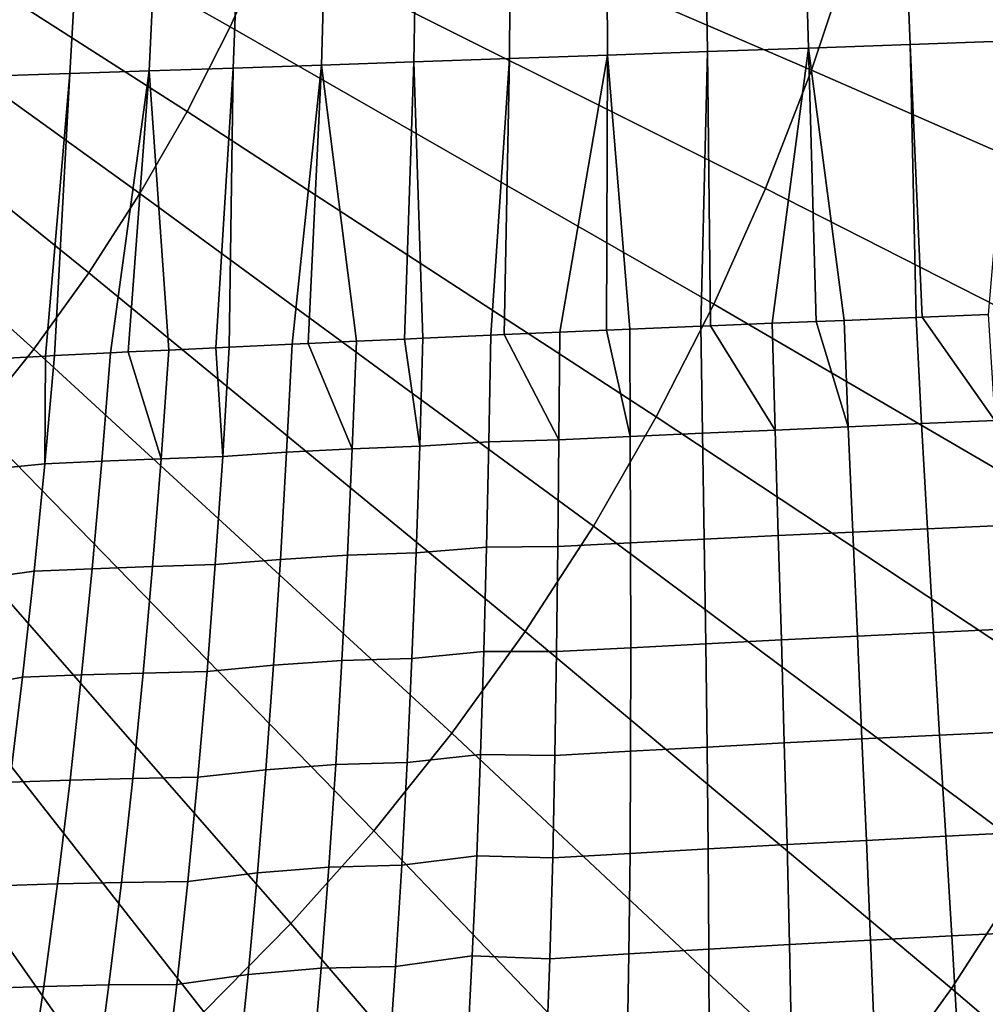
# Model space of a CAD drawing. Header units: metres. Extents: x -248 to 28, y -28 to 28.
# Tile 59 of 256: x -203.47 to -200.54, y -5.49 to -2.51. Entities that reach past the tile are written whole.
import ezdxf

# ---------------------------------------------------------------- set-up
doc = ezdxf.new("R2010")
doc.units = ezdxf.units.M
doc.layers.add('solid_10_061_053_XXX', color=7, linetype='CONTINUOUS')

msp = doc.modelspace()

# ---------------------------------------------------------------- linework, layer by layer
at = {"layer": 'solid_10_061_053_XXX'}
for points in [[(-202.828064, -2.529212, 185.92514), (-202.710083, -2.265957, 185.882202), (-204.247116, -1.509609, 186.62616), (-204.325714, -1.684992, 186.65477)], [(-202.958847, -2.785533, 185.972748), (-202.828064, -2.529212, 185.92514), (-204.325714, -1.684992, 186.65477), (-204.412842, -1.855757, 186.686478)], [(-201.063675, -2.66011, 185.024658), (-200.941788, -2.293786, 184.980301), (-202.513702, -1.721554, 185.81073), (-202.605194, -1.996492, 185.844025)], [(-200.501678, -1.727144, 133.25032), (-200.457306, -2.570911, 133.355606), (-200.764893, -2.582046, 133.375748), (-200.799286, -1.736071, 133.269211)], [(-201.687271, -1.760757, 133.178482), (-201.682953, -2.614753, 133.283569), (-201.980438, -2.625174, 133.202682), (-201.974945, -1.768099, 133.099777)], [(-201.394104, -1.752935, 133.23317), (-201.379822, -2.604043, 133.3396), (-201.682953, -2.614753, 133.283569), (-201.687271, -1.760757, 133.178482)], [(-201.097427, -1.744688, 133.263489), (-201.073105, -2.593115, 133.370392), (-201.379822, -2.604043, 133.3396), (-201.394104, -1.752935, 133.23317)], [(-200.799286, -1.736071, 133.269211), (-200.764893, -2.582046, 133.375748), (-201.073105, -2.593115, 133.370392), (-201.097427, -1.744688, 133.263489)], [(-202.785614, -1.78677, 132.72583), (-202.818893, -2.654, 132.817261), (-203.07402, -2.662577, 132.644119), (-203.032242, -1.791733, 132.558044)], [(-202.526001, -1.78115, 132.872681), (-202.550339, -2.644865, 132.968735), (-202.818893, -2.654, 132.817261), (-202.785614, -1.78677, 132.72583)], [(-202.255157, -1.774912, 132.99762), (-202.270218, -2.635234, 133.097504), (-202.550339, -2.644865, 132.968735), (-202.526001, -1.78115, 132.872681)], [(-201.974945, -1.768099, 133.099777), (-201.980438, -2.625174, 133.202682), (-202.270218, -2.635234, 133.097504), (-202.255157, -1.774912, 132.99762)], [(-203.264221, -1.796007, 132.370499), (-203.313995, -2.670538, 132.450485), (-203.537186, -2.677829, 132.237701), (-203.479935, -1.79956, 132.164444)], [(-203.032242, -1.791733, 132.558044), (-203.07402, -2.662577, 132.644119), (-203.313995, -2.670538, 132.450485), (-203.264221, -1.796007, 132.370499)], [(-203.102051, -3.03422, 186.024872), (-202.958847, -2.785533, 185.972748), (-204.412842, -1.855757, 186.686478), (-204.508255, -2.021435, 186.721207)], [(-199.40271, -2.862817, 184.088409), (-199.27327, -2.39777, 184.04129), (-200.838058, -1.921174, 184.942551), (-200.941788, -2.293786, 184.980301)], [(-201.20343, -3.019144, 185.075531), (-201.063675, -2.66011, 185.024658), (-202.605194, -1.996492, 185.844025), (-202.710083, -2.265957, 185.882202)], [(-203.257294, -3.274591, 186.08136), (-203.102051, -3.03422, 186.024872), (-204.508255, -2.021435, 186.721207), (-204.611664, -2.181573, 186.758835)], [(-203.424133, -3.505986, 186.14209), (-203.257294, -3.274591, 186.08136), (-204.611664, -2.181573, 186.758835), (-204.722824, -2.335732, 186.799301)], [(-201.360641, -3.369902, 185.132751), (-201.20343, -3.019144, 185.075531), (-202.710083, -2.265957, 185.882202), (-202.828064, -2.529212, 185.92514)], [(-199.554855, -3.320018, 184.143784), (-199.40271, -2.862817, 184.088409), (-200.941788, -2.293786, 184.980301), (-201.063675, -2.66011, 185.024658)], [(-203.602142, -3.727771, 186.206879), (-203.424133, -3.505986, 186.14209), (-204.722824, -2.335732, 186.799301), (-204.841415, -2.483488, 186.842468)], [(-201.534882, -3.711423, 185.196167), (-201.360641, -3.369902, 185.132751), (-202.828064, -2.529212, 185.92514), (-202.958847, -2.785533, 185.972748)], [(-201.073105, -2.593115, 133.370392), (-201.183197, -3.427922, 133.509918), (-201.369888, -3.435628, 133.488068), (-201.379822, -2.604043, 133.3396)], [(-201.073105, -2.593115, 133.370392), (-201.049774, -3.422483, 133.519943), (-201.183197, -3.427922, 133.509918)], [(-201.073105, -2.593115, 133.370392), (-200.764893, -2.582046, 133.375748), (-200.746521, -3.410333, 133.525635), (-200.965088, -3.419061, 133.523926)], [(-201.073105, -2.593115, 133.370392), (-200.965088, -3.419061, 133.523926), (-201.049774, -3.422483, 133.519943)], [(-200.457306, -2.570911, 133.355606), (-200.528214, -3.401766, 133.515045), (-200.728104, -3.409604, 133.525223), (-200.764893, -2.582046, 133.375748)], [(-200.764893, -2.582046, 133.375748), (-200.728104, -3.409604, 133.525223), (-200.746521, -3.410333, 133.525635)], [(-202.270218, -2.635234, 133.097504), (-201.980438, -2.625174, 133.202682), (-202.03743, -3.464136, 133.332443), (-202.243057, -3.473238, 133.258408)], [(-201.980438, -2.625174, 133.202682), (-201.996735, -3.462353, 133.345566), (-202.03743, -3.464136, 133.332443)], [(-201.682953, -2.614753, 133.283569), (-201.827957, -3.455024, 133.394791), (-201.996735, -3.462353, 133.345566), (-201.980438, -2.625174, 133.202682)], [(-201.682953, -2.614753, 133.283569), (-201.686264, -3.448948, 133.42981), (-201.827957, -3.455024, 133.394791)], [(-201.682953, -2.614753, 133.283569), (-201.615311, -3.445932, 133.445251), (-201.686264, -3.448948, 133.42981)], [(-201.682953, -2.614753, 133.283569), (-201.379822, -2.604043, 133.3396), (-201.400162, -3.436889, 133.483658), (-201.615311, -3.445932, 133.445251)], [(-201.379822, -2.604043, 133.3396), (-201.369888, -3.435628, 133.488068), (-201.400162, -3.436889, 133.483658)], [(-203.07402, -2.662577, 132.644119), (-202.818893, -2.654, 132.817261), (-202.871658, -3.502152, 132.943527), (-203.014404, -3.508981, 132.850632)], [(-202.818893, -2.654, 132.817261), (-202.830475, -3.500202, 132.968704), (-202.871658, -3.502152, 132.943527)], [(-202.818893, -2.654, 132.817261), (-202.550339, -2.644865, 132.968735), (-202.640213, -3.4913, 133.076248), (-202.830475, -3.500202, 132.968704)], [(-202.550339, -2.644865, 132.968735), (-202.591461, -3.489046, 133.101578), (-202.640213, -3.4913, 133.076248)], [(-202.550339, -2.644865, 132.968735), (-202.444199, -3.482302, 133.172913), (-202.591461, -3.489046, 133.101578)], [(-202.550339, -2.644865, 132.968735), (-202.270218, -2.635234, 133.097504), (-202.299149, -3.475749, 133.235901), (-202.444199, -3.482302, 133.172913)], [(-202.270218, -2.635234, 133.097504), (-202.243057, -3.473238, 133.258408), (-202.299149, -3.475749, 133.235901)], [(-203.537186, -2.677829, 132.237701), (-203.313995, -2.670538, 132.450485), (-203.388138, -3.527435, 132.560684), (-203.522369, -3.534303, 132.437057)], [(-203.313995, -2.670538, 132.450485), (-203.360901, -3.526058, 132.584381), (-203.388138, -3.527435, 132.560684)], [(-203.313995, -2.670538, 132.450485), (-203.07402, -2.662577, 132.644119), (-203.191391, -3.517609, 132.722382), (-203.360901, -3.526058, 132.584381)], [(-203.07402, -2.662577, 132.644119), (-203.137833, -3.514978, 132.762817), (-203.191391, -3.517609, 132.722382)], [(-203.07402, -2.662577, 132.644119), (-203.014404, -3.508981, 132.850632), (-203.137833, -3.514978, 132.762817)], [(-199.729263, -3.768118, 184.20726), (-199.554855, -3.320018, 184.143784), (-201.063675, -2.66011, 185.024658), (-201.20343, -3.019144, 185.075531)], [(-201.725693, -4.042772, 185.26561), (-201.534882, -3.711423, 185.196167), (-202.958847, -2.785533, 185.972748), (-203.102051, -3.03422, 186.024872)], [(-201.932541, -4.36304, 185.340897), (-201.725693, -4.042772, 185.26561), (-203.102051, -3.03422, 186.024872), (-203.257294, -3.274591, 186.08136)], [(-199.925476, -4.205891, 184.278671), (-199.729263, -3.768118, 184.20726), (-201.20343, -3.019144, 185.075531), (-201.360641, -3.369902, 185.132751)], [(-202.154846, -4.671349, 185.421814), (-201.932541, -4.36304, 185.340897), (-203.257294, -3.274591, 186.08136), (-203.424133, -3.505986, 186.14209)], [(-200.14296, -4.632135, 184.357834), (-199.925476, -4.205891, 184.278671), (-201.360641, -3.369902, 185.132751), (-201.534882, -3.711423, 185.196167)], [(-200.728104, -3.409604, 133.525223), (-200.528214, -3.401766, 133.515045), (-200.507599, -3.722987, 133.585205)], [(-201.369888, -3.435628, 133.488068), (-201.183197, -3.427922, 133.509918), (-201.174026, -3.751669, 133.58078)], [(-201.049774, -3.422483, 133.519943), (-200.952103, -3.74193, 133.594757), (-201.174026, -3.751669, 133.58078), (-201.183197, -3.427922, 133.509918)], [(-201.049774, -3.422483, 133.519943), (-200.965088, -3.419061, 133.523926), (-200.952103, -3.74193, 133.594757)], [(-200.746521, -3.410333, 133.525635), (-200.729721, -3.732359, 133.596237), (-200.952103, -3.74193, 133.594757), (-200.965088, -3.419061, 133.523926)], [(-200.728104, -3.409604, 133.525223), (-200.507599, -3.722987, 133.585205), (-200.729721, -3.732359, 133.596237), (-200.746521, -3.410333, 133.525635)], [(-202.043289, -3.787369, 133.400269), (-202.03743, -3.464136, 133.332443), (-201.996735, -3.462353, 133.345566), (-201.830185, -3.781583, 133.464401)], [(-201.996735, -3.462353, 133.345566), (-201.827957, -3.455024, 133.394791), (-201.830185, -3.781583, 133.464401)], [(-201.686264, -3.448948, 133.42981), (-201.61377, -3.771527, 133.515503), (-201.830185, -3.781583, 133.464401), (-201.827957, -3.455024, 133.394791)], [(-201.686264, -3.448948, 133.42981), (-201.615311, -3.445932, 133.445251), (-201.61377, -3.771527, 133.515503)], [(-201.400162, -3.436889, 133.483658), (-201.394821, -3.761545, 133.554321), (-201.61377, -3.771527, 133.515503), (-201.615311, -3.445932, 133.445251)], [(-201.369888, -3.435628, 133.488068), (-201.174026, -3.751669, 133.58078), (-201.394821, -3.761545, 133.554321), (-201.400162, -3.436889, 133.483658)], [(-202.850662, -3.831722, 133.032043), (-202.830475, -3.500202, 132.968704), (-202.640213, -3.4913, 133.076248), (-202.65683, -3.819288, 133.140732)], [(-202.65683, -3.819288, 133.140732), (-202.640213, -3.4913, 133.076248), (-202.591461, -3.489046, 133.101578), (-202.457291, -3.808653, 133.238724)], [(-202.591461, -3.489046, 133.101578), (-202.444199, -3.482302, 133.172913), (-202.457291, -3.808653, 133.238724)], [(-202.457291, -3.808653, 133.238724), (-202.444199, -3.482302, 133.172913), (-202.299149, -3.475749, 133.235901), (-202.25264, -3.800452, 133.325851)], [(-202.299149, -3.475749, 133.235901), (-202.243057, -3.473238, 133.258408), (-202.25264, -3.800452, 133.325851)], [(-202.25264, -3.800452, 133.325851), (-202.243057, -3.473238, 133.258408), (-202.03743, -3.464136, 133.332443), (-202.043289, -3.787369, 133.400269)], [(-202.391998, -4.966854, 185.508133), (-202.154846, -4.671349, 185.421814), (-203.424133, -3.505986, 186.14209), (-203.602142, -3.727771, 186.206879)], [(-203.390137, -3.854177, 132.640442), (-203.360901, -3.526058, 132.584381), (-203.191391, -3.517609, 132.722382), (-203.217743, -3.846456, 132.780945)], [(-203.217743, -3.846456, 132.780945), (-203.191391, -3.517609, 132.722382), (-203.137833, -3.514978, 132.762817), (-203.03772, -3.838891, 132.911591)], [(-203.137833, -3.514978, 132.762817), (-203.014404, -3.508981, 132.850632), (-203.03772, -3.838891, 132.911591)], [(-203.03772, -3.838891, 132.911591), (-203.014404, -3.508981, 132.850632), (-202.871658, -3.502152, 132.943527), (-202.850662, -3.831722, 133.032043)], [(-202.871658, -3.502152, 132.943527), (-202.830475, -3.500202, 132.968704), (-202.850662, -3.831722, 133.032043)], [(-203.555222, -3.870194, 132.491928), (-203.522369, -3.534303, 132.437057), (-203.388138, -3.527435, 132.560684), (-203.390137, -3.854177, 132.640442)], [(-203.388138, -3.527435, 132.560684), (-203.360901, -3.526058, 132.584381), (-203.390137, -3.854177, 132.640442)], [(-202.643372, -5.248745, 185.599625), (-202.391998, -4.966854, 185.508133), (-203.602142, -3.727771, 186.206879), (-203.790802, -3.939339, 186.275543)], [(-200.381088, -5.045683, 184.444504), (-200.14296, -4.632135, 184.357834), (-201.534882, -3.711423, 185.196167), (-201.725693, -4.042772, 185.26561)], [(-200.729721, -3.732359, 133.596237), (-200.712021, -4.050987, 133.672882), (-200.938568, -4.061353, 133.671646), (-200.952103, -3.74193, 133.594757)], [(-200.507599, -3.722987, 133.585205), (-200.485764, -4.040869, 133.661392), (-200.712021, -4.050987, 133.672882), (-200.729721, -3.732359, 133.596237)], [(-201.394821, -3.761545, 133.554321), (-201.389603, -4.082694, 133.630951), (-201.612686, -4.093602, 133.591644), (-201.61377, -3.771527, 133.515503)], [(-201.174026, -3.751669, 133.58078), (-201.164658, -4.071933, 133.657654), (-201.389603, -4.082694, 133.630951), (-201.394821, -3.761545, 133.554321)], [(-200.952103, -3.74193, 133.594757), (-200.938568, -4.061353, 133.671646), (-201.164658, -4.071933, 133.657654), (-201.174026, -3.751669, 133.58078)], [(-202.263626, -4.124208, 133.398849), (-202.25264, -3.800452, 133.325851), (-202.043289, -3.787369, 133.400269), (-202.050232, -4.107189, 133.473679)], [(-202.043289, -3.787369, 133.400269), (-201.830185, -3.781583, 133.464401), (-201.833191, -4.104622, 133.539856), (-202.050232, -4.107189, 133.473679)], [(-201.61377, -3.771527, 133.515503), (-201.612686, -4.093602, 133.591644), (-201.833191, -4.104622, 133.539856), (-201.830185, -3.781583, 133.464401)], [(-202.873154, -4.159897, 133.100525), (-202.850662, -3.831722, 133.032043), (-202.65683, -3.819288, 133.140732), (-202.67543, -4.143928, 133.210449)], [(-202.67543, -4.143928, 133.210449), (-202.65683, -3.819288, 133.140732), (-202.457291, -3.808653, 133.238724), (-202.472061, -4.131622, 133.309875)], [(-202.457291, -3.808653, 133.238724), (-202.25264, -3.800452, 133.325851), (-202.263626, -4.124208, 133.398849), (-202.472061, -4.131622, 133.309875)], [(-203.390137, -3.854177, 132.640442), (-203.217743, -3.846456, 132.780945), (-203.246841, -4.172201, 132.844131), (-203.422348, -4.179317, 132.700867)], [(-203.217743, -3.846456, 132.780945), (-203.03772, -3.838891, 132.911591), (-203.063583, -4.165579, 132.977448), (-203.246841, -4.172201, 132.844131)], [(-203.03772, -3.838891, 132.911591), (-202.850662, -3.831722, 133.032043), (-202.873154, -4.159897, 133.100525), (-203.063583, -4.165579, 132.977448)], [(-203.591415, -4.203077, 132.551117), (-203.555222, -3.870194, 132.491928), (-203.390137, -3.854177, 132.640442), (-203.422348, -4.179317, 132.700867)], [(-202.908264, -5.51625, 185.69603), (-202.643372, -5.248745, 185.599625), (-203.790802, -3.939339, 186.275543), (-203.989609, -4.14011, 186.347916)], [(-200.639236, -5.445402, 184.538467), (-200.381088, -5.045683, 184.444504), (-201.725693, -4.042772, 185.26561), (-201.932541, -4.36304, 185.340897)], [(-200.712021, -4.050987, 133.672882), (-200.69371, -4.365931, 133.755463), (-200.924728, -4.377035, 133.754425), (-200.938568, -4.061353, 133.671646)], [(-200.485764, -4.040869, 133.661392), (-200.462967, -4.355135, 133.743484), (-200.69371, -4.365931, 133.755463), (-200.712021, -4.050987, 133.672882)], [(-201.389603, -4.082694, 133.630951), (-201.38475, -4.400029, 133.713394), (-201.612289, -4.411846, 133.673538), (-201.612686, -4.093602, 133.591644)], [(-201.164658, -4.071933, 133.657654), (-201.155334, -4.388412, 133.740387), (-201.38475, -4.400029, 133.713394), (-201.389603, -4.082694, 133.630951)], [(-200.938568, -4.061353, 133.671646), (-200.924728, -4.377035, 133.754425), (-201.155334, -4.388412, 133.740387), (-201.164658, -4.071933, 133.657654)], [(-202.276215, -4.444197, 133.477234), (-202.263626, -4.124208, 133.398849), (-202.050232, -4.107189, 133.473679), (-202.058456, -4.423292, 133.55249)], [(-202.050232, -4.107189, 133.473679), (-201.833191, -4.104622, 133.539856), (-201.837219, -4.423826, 133.620941), (-202.058456, -4.423292, 133.55249)], [(-201.612686, -4.093602, 133.591644), (-201.612289, -4.411846, 133.673538), (-201.837219, -4.423826, 133.620941), (-201.833191, -4.104622, 133.539856)], [(-203.185959, -5.768635, 185.797104), (-202.908264, -5.51625, 185.69603), (-203.989609, -4.14011, 186.347916), (-204.198013, -4.329532, 186.423767)], [(-202.898132, -4.484423, 133.173935), (-202.873154, -4.159897, 133.100525), (-202.67543, -4.143928, 133.210449), (-202.696198, -4.464915, 133.285202)], [(-202.696198, -4.464915, 133.285202), (-202.67543, -4.143928, 133.210449), (-202.472061, -4.131622, 133.309875), (-202.488724, -4.450905, 133.386215)], [(-202.472061, -4.131622, 133.309875), (-202.263626, -4.124208, 133.398849), (-202.276215, -4.444197, 133.477234), (-202.488724, -4.450905, 133.386215)], [(-203.631073, -4.532683, 132.61441), (-203.591415, -4.203077, 132.551117), (-203.422348, -4.179317, 132.700867), (-203.457672, -4.501214, 132.765472)], [(-203.422348, -4.179317, 132.700867), (-203.246841, -4.172201, 132.844131), (-203.27887, -4.494569, 132.911743), (-203.457672, -4.501214, 132.765472)], [(-203.246841, -4.172201, 132.844131), (-203.063583, -4.165579, 132.977448), (-203.092148, -4.488755, 133.047974), (-203.27887, -4.494569, 132.911743)], [(-203.063583, -4.165579, 132.977448), (-202.873154, -4.159897, 133.100525), (-202.898132, -4.484423, 133.173935), (-203.092148, -4.488755, 133.047974)], [(-203.475662, -6.005209, 185.902557), (-203.185959, -5.768635, 185.797104), (-204.198013, -4.329532, 186.423767), (-204.415466, -4.507088, 186.502899)], [(-200.462967, -4.355135, 133.743484), (-200.439514, -4.665527, 133.831406), (-200.675049, -4.676919, 133.843826), (-200.69371, -4.365931, 133.755463)], [(-200.916702, -5.830194, 184.63945), (-200.639236, -5.445402, 184.538467), (-201.932541, -4.36304, 185.340897), (-202.154846, -4.671349, 185.421814)], [(-201.155334, -4.388412, 133.740387), (-201.146317, -4.700821, 133.828842), (-201.380539, -4.713256, 133.801498), (-201.38475, -4.400029, 133.713394)], [(-200.924728, -4.377035, 133.754425), (-200.910904, -4.688696, 133.842972), (-201.146317, -4.700821, 133.828842), (-201.155334, -4.388412, 133.740387)], [(-200.69371, -4.365931, 133.755463), (-200.675049, -4.676919, 133.843826), (-200.910904, -4.688696, 133.842972), (-200.924728, -4.377035, 133.754425)], [(-201.612289, -4.411846, 133.673538), (-201.612839, -4.725961, 133.761002), (-201.842484, -4.738895, 133.707504), (-201.837219, -4.423826, 133.620941)], [(-201.38475, -4.400029, 133.713394), (-201.380539, -4.713256, 133.801498), (-201.612839, -4.725961, 133.761002), (-201.612289, -4.411846, 133.673538)], [(-202.488724, -4.450905, 133.386215), (-202.276215, -4.444197, 133.477234), (-202.290634, -4.760121, 133.560791), (-202.507462, -4.766213, 133.467529)], [(-202.290634, -4.760121, 133.560791), (-202.276215, -4.444197, 133.477234), (-202.058456, -4.423292, 133.55249), (-202.068176, -4.735389, 133.63652)], [(-202.058456, -4.423292, 133.55249), (-201.837219, -4.423826, 133.620941), (-201.842484, -4.738895, 133.707504), (-202.068176, -4.735389, 133.63652)], [(-202.925751, -4.805012, 133.25209), (-202.898132, -4.484423, 133.173935), (-202.696198, -4.464915, 133.285202), (-202.719315, -4.781964, 133.364792)], [(-202.719315, -4.781964, 133.364792), (-202.696198, -4.464915, 133.285202), (-202.488724, -4.450905, 133.386215), (-202.507462, -4.766213, 133.467529)], [(-203.674316, -4.858764, 132.681595), (-203.631073, -4.532683, 132.61441), (-203.457672, -4.501214, 132.765472), (-203.496216, -4.819618, 132.834045)], [(-203.457672, -4.501214, 132.765472), (-203.27887, -4.494569, 132.911743), (-203.313934, -4.813296, 132.983566), (-203.496216, -4.819618, 132.834045)], [(-203.27887, -4.494569, 132.911743), (-203.092148, -4.488755, 133.047974), (-203.123566, -4.808145, 133.122986), (-203.313934, -4.813296, 132.983566)], [(-203.092148, -4.488755, 133.047974), (-202.898132, -4.484423, 133.173935), (-202.925751, -4.805012, 133.25209), (-203.123566, -4.808145, 133.122986)], [(-201.212692, -6.199007, 184.747192), (-200.916702, -5.830194, 184.63945), (-202.154846, -4.671349, 185.421814), (-202.391998, -4.966854, 185.508133)], [(-200.675049, -4.676919, 133.843826), (-200.656387, -4.983725, 133.937866), (-200.897369, -4.996101, 133.937149), (-200.910904, -4.688696, 133.842972)], [(-200.439514, -4.665527, 133.831406), (-200.41571, -4.971826, 133.925034), (-200.656387, -4.983725, 133.937866), (-200.675049, -4.676919, 133.843826)], [(-201.380539, -4.713256, 133.801498), (-201.377243, -5.022129, 133.895081), (-201.614609, -5.035698, 133.853867), (-201.612839, -4.725961, 133.761002)], [(-201.146317, -4.700821, 133.828842), (-201.137909, -5.008916, 133.922867), (-201.377243, -5.022129, 133.895081), (-201.380539, -4.713256, 133.801498)], [(-200.910904, -4.688696, 133.842972), (-200.897369, -4.996101, 133.937149), (-201.137909, -5.008916, 133.922867), (-201.146317, -4.700821, 133.828842)], [(-202.307129, -5.071735, 133.649323), (-202.290634, -4.760121, 133.560791), (-202.068176, -4.735389, 133.63652), (-202.079636, -5.043238, 133.725586)], [(-202.068176, -4.735389, 133.63652), (-201.842484, -4.738895, 133.707504), (-201.849274, -5.04958, 133.799362), (-202.079636, -5.043238, 133.725586)], [(-201.612839, -4.725961, 133.761002), (-201.614609, -5.035698, 133.853867), (-201.849274, -5.04958, 133.799362), (-201.842484, -4.738895, 133.707504)], [(-202.74501, -5.094841, 133.449005), (-202.719315, -4.781964, 133.364792), (-202.507462, -4.766213, 133.467529), (-202.528488, -5.077309, 133.553619)], [(-202.507462, -4.766213, 133.467529), (-202.290634, -4.760121, 133.560791), (-202.307129, -5.071735, 133.649323), (-202.528488, -5.077309, 133.553619)], [(-203.123566, -4.808145, 133.122986), (-202.925751, -4.805012, 133.25209), (-202.956238, -5.121433, 133.334732), (-203.15802, -5.123531, 133.202225)], [(-202.956238, -5.121433, 133.334732), (-202.925751, -4.805012, 133.25209), (-202.719315, -4.781964, 133.364792), (-202.74501, -5.094841, 133.449005)], [(-203.496216, -4.819618, 132.834045), (-203.313934, -4.813296, 132.983566), (-203.352203, -5.128181, 133.059387), (-203.538147, -5.134342, 132.906357)], [(-203.313934, -4.813296, 132.983566), (-203.123566, -4.808145, 133.122986), (-203.15802, -5.123531, 133.202225), (-203.352203, -5.128181, 133.059387)], [(-201.526428, -6.550828, 184.861374), (-201.212692, -6.199007, 184.747192), (-202.391998, -4.966854, 185.508133), (-202.643372, -5.248745, 185.599625)], [(-200.656387, -4.983725, 133.937866), (-200.638031, -5.286118, 134.037445), (-200.88446, -5.299013, 134.036804), (-200.897369, -4.996101, 133.937149)], [(-200.41571, -4.971826, 133.925034), (-200.391922, -5.273811, 134.024231), (-200.638031, -5.286118, 134.037445), (-200.656387, -4.983725, 133.937866)], [(-201.137909, -5.008916, 133.922867), (-201.130432, -5.312454, 134.022293), (-201.375183, -5.326399, 133.993973), (-201.377243, -5.022129, 133.895081)], [(-200.897369, -4.996101, 133.937149), (-200.88446, -5.299013, 134.036804), (-201.130432, -5.312454, 134.022293), (-201.137909, -5.008916, 133.922867)], [(-202.325928, -5.37879, 133.74263), (-202.307129, -5.071735, 133.649323), (-202.079636, -5.043238, 133.725586), (-202.093109, -5.346595, 133.819473)], [(-202.079636, -5.043238, 133.725586), (-201.849274, -5.04958, 133.799362), (-201.857864, -5.355625, 133.896286), (-202.093109, -5.346595, 133.819473)], [(-201.614609, -5.035698, 133.853867), (-201.617905, -5.340805, 133.95192), (-201.857864, -5.355625, 133.896286), (-201.849274, -5.04958, 133.799362)], [(-201.377243, -5.022129, 133.895081), (-201.375183, -5.326399, 133.993973), (-201.617905, -5.340805, 133.95192), (-201.614609, -5.035698, 133.853867)], [(-199.379227, -6.520166, 183.675201), (-199.070129, -6.041555, 183.562698), (-200.381088, -5.045683, 184.444504), (-200.639236, -5.445402, 184.538467)], [(-202.528488, -5.077309, 133.553619), (-202.307129, -5.071735, 133.649323), (-202.325928, -5.37879, 133.74263), (-202.552063, -5.383949, 133.644257)], [(-202.989807, -5.433449, 133.421646), (-202.956238, -5.121433, 133.334732), (-202.74501, -5.094841, 133.449005), (-202.773483, -5.403306, 133.537598)], [(-202.773483, -5.403306, 133.537598), (-202.74501, -5.094841, 133.449005), (-202.528488, -5.077309, 133.553619), (-202.552063, -5.383949, 133.644257)], [(-203.538147, -5.134342, 132.906357), (-203.352203, -5.128181, 133.059387), (-203.39386, -5.439012, 133.138947), (-203.583603, -5.445191, 132.982162)], [(-203.352203, -5.128181, 133.059387), (-203.15802, -5.123531, 133.202225), (-203.195709, -5.43469, 133.285461), (-203.39386, -5.439012, 133.138947)], [(-203.15802, -5.123531, 133.202225), (-202.956238, -5.121433, 133.334732), (-202.989807, -5.433449, 133.421646), (-203.195709, -5.43469, 133.285461)], [(-201.85704, -6.884695, 184.981705), (-201.526428, -6.550828, 184.861374), (-202.643372, -5.248745, 185.599625), (-202.908264, -5.51625, 185.69603)], [(-200.391922, -5.273811, 134.024231), (-200.368484, -5.571302, 134.128906), (-200.620331, -5.583912, 134.142441), (-200.638031, -5.286118, 134.037445)], [(-201.130432, -5.312454, 134.022293), (-201.124207, -5.611238, 134.126953), (-201.374634, -5.625868, 134.098007), (-201.375183, -5.326399, 133.993973)], [(-200.88446, -5.299013, 134.036804), (-200.872498, -5.597238, 134.141785), (-201.124207, -5.611238, 134.126953), (-201.130432, -5.312454, 134.022293)], [(-200.638031, -5.286118, 134.037445), (-200.620331, -5.583912, 134.142441), (-200.872498, -5.597238, 134.141785), (-200.88446, -5.299013, 134.036804)], [(-201.617905, -5.340805, 133.95192), (-201.623016, -5.641082, 134.055008), (-201.86853, -5.656832, 133.998108), (-201.857864, -5.355625, 133.896286)], [(-201.375183, -5.326399, 133.993973), (-201.374634, -5.625868, 134.098007), (-201.623016, -5.641082, 134.055008), (-201.617905, -5.340805, 133.95192)], [(-202.347305, -5.681093, 133.840469), (-202.325928, -5.37879, 133.74263), (-202.093109, -5.346595, 133.819473), (-202.108841, -5.645264, 133.917999)], [(-202.093109, -5.346595, 133.819473), (-201.857864, -5.355625, 133.896286), (-201.86853, -5.656832, 133.998108), (-202.108841, -5.645264, 133.917999)], [(-203.026642, -5.740885, 133.512573), (-202.989807, -5.433449, 133.421646), (-202.773483, -5.403306, 133.537598), (-202.804977, -5.707178, 133.630356)], [(-202.804977, -5.707178, 133.630356), (-202.773483, -5.403306, 133.537598), (-202.552063, -5.383949, 133.644257), (-202.5784, -5.685946, 133.739227)], [(-202.552063, -5.383949, 133.644257), (-202.325928, -5.37879, 133.74263), (-202.347305, -5.681093, 133.840469), (-202.5784, -5.685946, 133.739227)], [(-203.39386, -5.439012, 133.138947), (-203.195709, -5.43469, 133.285461), (-203.236816, -5.741453, 133.372482), (-203.439087, -5.745631, 133.222031)], [(-203.195709, -5.43469, 133.285461), (-202.989807, -5.433449, 133.421646), (-203.026642, -5.740885, 133.512573), (-203.236816, -5.741453, 133.372482)], [(-203.583603, -5.445191, 132.982162), (-203.39386, -5.439012, 133.138947), (-203.439087, -5.745631, 133.222031), (-203.632736, -5.752013, 133.061249)], [(-199.711441, -6.980906, 183.796112), (-199.379227, -6.520166, 183.675201), (-200.639236, -5.445402, 184.538467), (-200.916702, -5.830194, 184.63945)]]:
    msp.add_3dface(points, dxfattribs=at)

doc.saveas('drawing.dxf')
